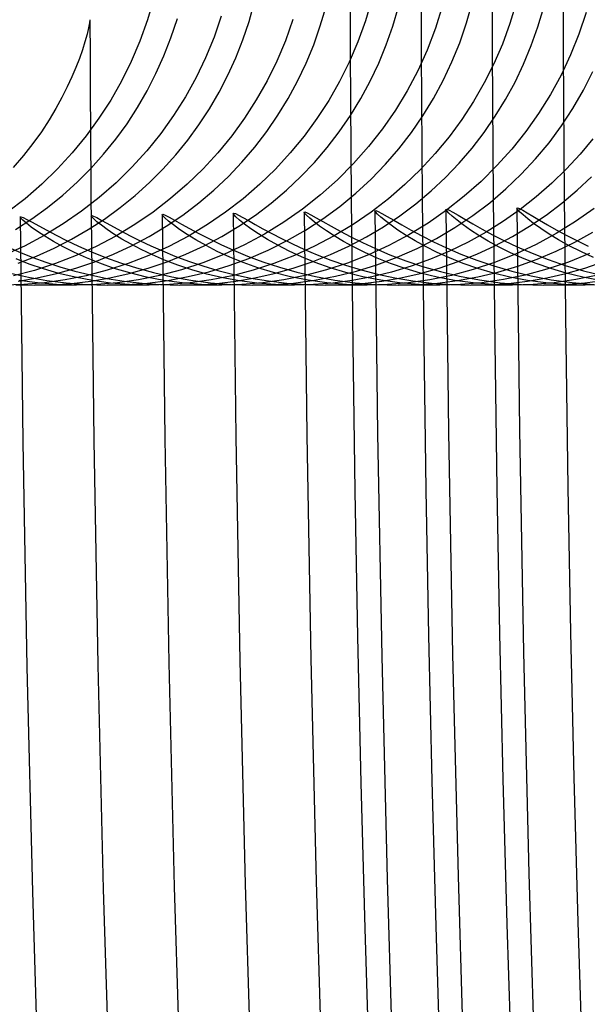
# Model space of a CAD drawing. Header units: millimetres. Extents: x -232 to 232, y -232 to 232.
# Tile 4 of 66: x -186.37 to -183.37, y -5.8 to -0.6. Entities that reach past the tile are written whole.
import ezdxf

# ---------------------------------------------------------------- set-up
doc = ezdxf.new("R2010")
doc.units = ezdxf.units.MM
doc.layers.add('HIDDEN', color=7, linetype='Continuous')
doc.layers.add('THICK', color=7, linetype='Continuous')

msp = doc.modelspace()

# ---------------------------------------------------------------- linework, layer by layer
at = {"layer": 'HIDDEN'}
for p, q in [((-185.6621, -0.4833), (-185.6954, -0.5986)), ((-185.1584, -0.6077), (-185.1306, -0.5091)), ((-184.5104, -0.4876), (-184.544, -0.603)), ((-184.0093, -0.6146), (-183.9777, -0.503)), ((-183.7459, -0.5032), (-183.7803, -0.6176)), ((-184.7818, -0.6303), (-184.7518, -0.5284)), ((-184.3982, -0.6309), (-184.3682, -0.5289)), ((-184.1355, -0.5225), (-184.1731, -0.6429)), ((-183.6319, -0.6345), (-183.6015, -0.5321)), ((-183.3774, -0.5587), (-183.4157, -0.6738)), ((-186.0007, -0.6146), (-186.0057, -0.6408)), ((-185.999, -0.5975), (-186.0007, -0.6146)), ((-185.6954, -0.5986), (-185.7351, -0.7104)), ((-185.5707, -0.6929), (-185.5372, -0.5914)), ((-185.3051, -0.5795), (-185.3432, -0.6904)), ((-185.1911, -0.7044), (-185.1584, -0.6077)), ((-184.9264, -0.5972), (-184.966, -0.709)), ((-184.544, -0.603), (-184.5839, -0.7144)), ((-184.0455, -0.7199), (-184.0093, -0.6146)), ((-183.7803, -0.6176), (-183.8202, -0.7266)), ((-186.0139, -0.6744), (-186.0251, -0.7138)), ((-186.0057, -0.6408), (-186.0139, -0.6744)), ((-184.8169, -0.73), (-184.7818, -0.6303)), ((-184.4334, -0.7307), (-184.3982, -0.6309)), ((-184.1731, -0.6429), (-184.2174, -0.7581)), ((-183.6673, -0.7345), (-183.6319, -0.6345)), ((-183.4157, -0.6738), (-183.4597, -0.7833)), ((-186.0251, -0.7138), (-186.0388, -0.7573)), ((-185.7351, -0.7104), (-185.7808, -0.8184)), ((-185.6081, -0.789), (-185.5707, -0.6929)), ((-185.3432, -0.6904), (-185.3876, -0.7986)), ((-185.2285, -0.7989), (-185.1911, -0.7044)), ((-184.966, -0.709), (-185.0117, -0.8171)), ((-184.5839, -0.7144), (-184.6297, -0.8218)), ((-184.0863, -0.8203), (-184.0455, -0.7199)), ((-183.8202, -0.7266), (-183.8653, -0.8306)), ((-186.0388, -0.7573), (-186.0548, -0.8031)), ((-184.8569, -0.8272), (-184.8169, -0.73)), ((-184.4735, -0.828), (-184.4334, -0.7307)), ((-184.2174, -0.7581), (-184.2674, -0.8679)), ((-183.7077, -0.8321), (-183.6673, -0.7345)), ((-186.0548, -0.8031), (-186.0729, -0.8499)), ((-185.7808, -0.8184), (-185.8322, -0.9223)), ((-185.65, -0.8825), (-185.6081, -0.789)), ((-185.3876, -0.7986), (-185.4382, -0.9037)), ((-185.2704, -0.8912), (-185.2285, -0.7989)), ((-185.0117, -0.8171), (-185.0631, -0.9212)), ((-184.9018, -0.9219), (-184.8569, -0.8272)), ((-184.6297, -0.8218), (-184.6808, -0.9248)), ((-184.5185, -0.9227), (-184.4735, -0.828)), ((-184.1323, -0.9181), (-184.0863, -0.8203)), ((-183.8653, -0.8306), (-183.9161, -0.9317)), ((-183.753, -0.9269), (-183.7077, -0.8321)), ((-183.4597, -0.7833), (-183.5099, -0.8898)), ((-186.0729, -0.8499), (-186.094, -0.8997)), ((-185.6966, -0.9734), (-185.65, -0.8825)), ((-184.2674, -0.8679), (-184.3234, -0.9735)), ((-183.3919, -0.9702), (-183.3418, -0.8711)), ((-186.094, -0.8997), (-186.1185, -0.9529)), ((-185.8322, -0.9223), (-185.8889, -1.0222)), ((-185.4382, -0.9037), (-185.4947, -1.0056)), ((-185.3168, -0.9809), (-185.2704, -0.8912)), ((-185.0631, -0.9212), (-185.1199, -1.0213)), ((-184.9515, -1.0137), (-184.9018, -0.9219)), ((-184.6808, -0.9248), (-184.7374, -1.0241)), ((-184.5682, -1.0146), (-184.5185, -0.9227)), ((-184.1835, -1.0131), (-184.1323, -0.9181)), ((-183.9161, -0.9317), (-183.9725, -1.0298)), ((-183.803, -1.0189), (-183.753, -0.9269)), ((-183.5099, -0.8898), (-183.5663, -0.9931)), ((-186.1185, -0.9529), (-186.1468, -1.0088)), ((-185.7476, -1.0616), (-185.6966, -0.9734)), ((-185.3677, -1.068), (-185.3168, -0.9809)), ((-184.3234, -0.9735), (-184.3855, -1.0755)), ((-183.4473, -1.066), (-183.3919, -0.9702)), ((-186.1468, -1.0088), (-186.1789, -1.0671)), ((-185.8889, -1.0222), (-185.9512, -1.1187)), ((-185.4947, -1.0056), (-185.5569, -1.1039)), ((-185.1199, -1.0213), (-185.1822, -1.1178)), ((-185.0058, -1.1026), (-184.9515, -1.0137)), ((-184.7374, -1.0241), (-184.7997, -1.1202)), ((-184.6226, -1.1036), (-184.5682, -1.0146)), ((-184.2397, -1.1052), (-184.1835, -1.0131)), ((-183.9725, -1.0298), (-184.0345, -1.1249)), ((-183.8576, -1.1078), (-183.803, -1.0189)), ((-183.5663, -0.9931), (-183.6285, -1.0928)), ((-186.1789, -1.0671), (-186.215, -1.1274)), ((-185.8031, -1.147), (-185.7476, -1.0616)), ((-185.4228, -1.1522), (-185.3677, -1.068)), ((-184.3855, -1.0755), (-184.4536, -1.1737)), ((-183.5079, -1.1585), (-183.4473, -1.066)), ((-186.215, -1.1274), (-186.2555, -1.1892)), ((-185.9512, -1.1187), (-186.0189, -1.2116)), ((-185.5569, -1.1039), (-185.6248, -1.1987)), ((-185.1822, -1.1178), (-185.25, -1.2109)), ((-185.0646, -1.1885), (-185.0058, -1.1026)), ((-184.7997, -1.1202), (-184.8674, -1.2128)), ((-184.6815, -1.1894), (-184.6226, -1.1036)), ((-184.301, -1.1941), (-184.2397, -1.1052)), ((-184.0345, -1.1249), (-184.1019, -1.2165)), ((-183.9168, -1.1936), (-183.8576, -1.1078)), ((-183.6285, -1.0928), (-183.6965, -1.1889)), ((-186.2555, -1.1892), (-186.3005, -1.252)), ((-185.8628, -1.2294), (-185.8031, -1.147)), ((-185.4822, -1.2335), (-185.4228, -1.1522)), ((-185.1279, -1.2711), (-185.0646, -1.1885)), ((-184.7448, -1.272), (-184.6815, -1.1894)), ((-184.4536, -1.1737), (-184.5274, -1.2679)), ((-184.3671, -1.2796), (-184.301, -1.1941)), ((-183.9803, -1.2761), (-183.9168, -1.1936)), ((-183.6965, -1.1889), (-183.77, -1.2809)), ((-183.5737, -1.2475), (-183.5079, -1.1585)), ((-186.0189, -1.2116), (-186.0921, -1.3009)), ((-185.9268, -1.3086), (-185.8628, -1.2294)), ((-185.6248, -1.1987), (-185.6982, -1.2896)), ((-185.5457, -1.3118), (-185.4822, -1.2335)), ((-185.25, -1.2109), (-185.3232, -1.3002)), ((-184.8674, -1.2128), (-184.9404, -1.3017)), ((-184.1019, -1.2165), (-184.1745, -1.3045)), ((-183.6445, -1.3329), (-183.5737, -1.2475)), ((-183.3415, -1.2267), (-183.4098, -1.3087)), ((-186.3005, -1.252), (-186.3501, -1.3154)), ((-185.6982, -1.2896), (-185.7769, -1.3764)), ((-185.3232, -1.3002), (-185.4015, -1.3854)), ((-185.1956, -1.3503), (-185.1279, -1.2711)), ((-184.8125, -1.3512), (-184.7448, -1.272)), ((-184.5274, -1.2679), (-184.6067, -1.3577)), ((-184.4381, -1.3616), (-184.3671, -1.2796)), ((-184.0482, -1.3551), (-183.9803, -1.2761)), ((-183.77, -1.2809), (-183.8488, -1.3687)), ((-186.3501, -1.3154), (-186.4047, -1.3789)), ((-186.0921, -1.3009), (-186.1704, -1.3861)), ((-185.9949, -1.3844), (-185.9268, -1.3086)), ((-185.6132, -1.3868), (-185.5457, -1.3118)), ((-185.2676, -1.426), (-185.1956, -1.3503)), ((-184.9404, -1.3017), (-185.0185, -1.3867)), ((-184.8845, -1.4268), (-184.8125, -1.3512)), ((-184.1745, -1.3045), (-184.2521, -1.3886)), ((-183.7204, -1.4143), (-183.6445, -1.3329)), ((-183.4098, -1.3087), (-183.4825, -1.3872)), ((-186.1704, -1.3861), (-186.2537, -1.467)), ((-186.0669, -1.4567), (-185.9949, -1.3844)), ((-185.7769, -1.3764), (-185.8607, -1.4588)), ((-185.6848, -1.4584), (-185.6132, -1.3868)), ((-185.4015, -1.3854), (-185.4848, -1.4664)), ((-185.0185, -1.3867), (-185.1017, -1.4674)), ((-184.6067, -1.3577), (-184.6914, -1.4429)), ((-184.5137, -1.4397), (-184.4381, -1.3616)), ((-184.2521, -1.3886), (-184.3347, -1.4685)), ((-184.1204, -1.4305), (-184.0482, -1.3551)), ((-183.8488, -1.3687), (-183.9328, -1.452)), ((-183.4825, -1.3872), (-183.5595, -1.4621)), ((-185.3438, -1.498), (-185.2676, -1.426)), ((-184.9607, -1.4987), (-184.8845, -1.4268)), ((-184.6914, -1.4429), (-184.7811, -1.5232)), ((-184.5939, -1.5139), (-184.5137, -1.4397)), ((-184.1966, -1.5021), (-184.1204, -1.4305)), ((-183.9328, -1.452), (-184.0215, -1.5304)), ((-183.801, -1.4916), (-183.7204, -1.4143)), ((-183.4252, -1.4988), (-183.3492, -1.4272)), ((-186.2537, -1.467), (-186.3419, -1.5435)), ((-186.1428, -1.5252), (-186.0669, -1.4567)), ((-185.8607, -1.4588), (-185.9494, -1.5365)), ((-185.7603, -1.5264), (-185.6848, -1.4584)), ((-185.4848, -1.4664), (-185.573, -1.5429)), ((-185.4241, -1.566), (-185.3438, -1.498)), ((-185.1017, -1.4674), (-185.1897, -1.5435)), ((-185.0409, -1.5666), (-184.9607, -1.4987)), ((-184.3347, -1.4685), (-184.4218, -1.5438)), ((-184.2769, -1.5697), (-184.1966, -1.5021)), ((-183.8865, -1.5645), (-183.801, -1.4916)), ((-183.5595, -1.4621), (-183.6407, -1.5332)), ((-183.5052, -1.5666), (-183.4252, -1.4988)), ((-186.3419, -1.5435), (-186.4346, -1.6149)), ((-186.2224, -1.5899), (-186.1428, -1.5252)), ((-185.9494, -1.5365), (-186.0428, -1.6094)), ((-185.8395, -1.5907), (-185.7603, -1.5264)), ((-185.573, -1.5429), (-185.6657, -1.6144)), ((-185.1897, -1.5435), (-185.282, -1.6147)), ((-184.7811, -1.5232), (-184.8754, -1.5981)), ((-184.6786, -1.5837), (-184.5939, -1.5139)), ((-184.4218, -1.5438), (-184.5134, -1.6144)), ((-184.0215, -1.5304), (-184.1148, -1.6038)), ((-183.6407, -1.5332), (-183.7256, -1.6)), ((-186.3056, -1.6505), (-186.2224, -1.5899)), ((-186.0428, -1.6094), (-186.1403, -1.6766)), ((-185.9223, -1.651), (-185.8395, -1.5907)), ((-185.5081, -1.6297), (-185.4241, -1.566)), ((-185.125, -1.6303), (-185.0409, -1.5666)), ((-184.8754, -1.5981), (-184.9739, -1.6673)), ((-184.7677, -1.6491), (-184.6786, -1.5837)), ((-184.4895, -1.6135), (-184.493, -1.607)), ((-184.361, -1.6331), (-184.2769, -1.5697)), ((-184.1148, -1.6038), (-184.2125, -1.6718)), ((-184.1143, -1.6072), (-184.118, -1.6003)), ((-184.103, -1.6194), (-184.1143, -1.6072)), ((-183.9766, -1.6328), (-183.8865, -1.5645)), ((-183.7256, -1.6), (-183.8141, -1.6623)), ((-183.7395, -1.6002), (-183.7431, -1.5934)), ((-183.7288, -1.6121), (-183.7395, -1.6002)), ((-183.711, -1.6288), (-183.7288, -1.6121)), ((-183.589, -1.6302), (-183.5052, -1.5666)), ((-183.335, -1.5951), (-183.4331, -1.6643)), ((-186.3923, -1.7069), (-186.3056, -1.6505)), ((-186.364, -1.6461), (-186.3678, -1.6396)), ((-186.3528, -1.6574), (-186.364, -1.6461)), ((-186.3344, -1.6733), (-186.3528, -1.6574)), ((-186.0081, -1.7067), (-185.9223, -1.651)), ((-185.9893, -1.6395), (-185.9928, -1.6333)), ((-185.979, -1.6503), (-185.9893, -1.6395)), ((-185.9619, -1.6653), (-185.979, -1.6503)), ((-185.6657, -1.6144), (-185.7623, -1.6805)), ((-185.6141, -1.6335), (-185.6179, -1.6268)), ((-185.6028, -1.6453), (-185.6141, -1.6335)), ((-185.5841, -1.6616), (-185.6028, -1.6453)), ((-185.5954, -1.6887), (-185.5081, -1.6297)), ((-185.5581, -1.6821), (-185.5841, -1.6616)), ((-185.282, -1.6147), (-185.3782, -1.6805)), ((-185.239, -1.6272), (-185.2429, -1.6203)), ((-185.2274, -1.6394), (-185.239, -1.6272)), ((-185.2082, -1.6563), (-185.2274, -1.6394)), ((-185.2124, -1.6893), (-185.125, -1.6303)), ((-185.1818, -1.6773), (-185.2082, -1.6563)), ((-184.8646, -1.6199), (-184.868, -1.6137)), ((-184.8546, -1.6308), (-184.8646, -1.6199)), ((-184.861, -1.7097), (-184.7677, -1.6491)), ((-184.8379, -1.6461), (-184.8546, -1.6308)), ((-184.8148, -1.6653), (-184.8379, -1.6461)), ((-184.5134, -1.6144), (-184.609, -1.6798)), ((-184.4792, -1.6248), (-184.4895, -1.6135)), ((-184.462, -1.6407), (-184.4792, -1.6248)), ((-184.4382, -1.6605), (-184.462, -1.6407)), ((-184.4483, -1.6918), (-184.361, -1.6331)), ((-184.408, -1.6836), (-184.4382, -1.6605)), ((-184.0846, -1.6364), (-184.103, -1.6194)), ((-184.0592, -1.6575), (-184.0846, -1.6364)), ((-184.0707, -1.6959), (-183.9766, -1.6328)), ((-184.0274, -1.6819), (-184.0592, -1.6575)), ((-183.8141, -1.6623), (-183.906, -1.72)), ((-183.6864, -1.6496), (-183.711, -1.6288)), ((-183.6552, -1.6739), (-183.6864, -1.6496)), ((-183.6761, -1.6891), (-183.589, -1.6302)), ((-183.4331, -1.6643), (-183.5353, -1.7279)), ((-186.3089, -1.6931), (-186.3344, -1.6733)), ((-186.2765, -1.7161), (-186.3089, -1.6931)), ((-186.2374, -1.7417), (-186.2765, -1.7161)), ((-186.1403, -1.6766), (-186.2412, -1.738)), ((-186.0967, -1.7579), (-186.0081, -1.7067)), ((-185.9383, -1.684), (-185.9619, -1.6653)), ((-185.9082, -1.7059), (-185.9383, -1.684)), ((-185.8721, -1.7304), (-185.9082, -1.7059)), ((-185.7623, -1.6805), (-185.8624, -1.7409)), ((-185.6858, -1.743), (-185.5954, -1.6887)), ((-185.5251, -1.7061), (-185.5581, -1.6821)), ((-185.4852, -1.7328), (-185.5251, -1.7061)), ((-185.3782, -1.6805), (-185.4781, -1.7408)), ((-185.3027, -1.7436), (-185.2124, -1.6893)), ((-185.1483, -1.7018), (-185.1818, -1.6773)), ((-185.1079, -1.7291), (-185.1483, -1.7018)), ((-184.9739, -1.6673), (-185.0763, -1.7306)), ((-184.9576, -1.7649), (-184.861, -1.7097)), ((-184.7853, -1.6876), (-184.8148, -1.6653)), ((-184.7496, -1.7127), (-184.7853, -1.6876)), ((-184.7079, -1.7399), (-184.7496, -1.7127)), ((-184.609, -1.6798), (-184.7087, -1.74)), ((-184.5385, -1.7457), (-184.4483, -1.6918)), ((-184.3715, -1.7094), (-184.408, -1.6836)), ((-184.3289, -1.7373), (-184.3715, -1.7094)), ((-184.2125, -1.6718), (-184.3145, -1.7342)), ((-184.1687, -1.7536), (-184.0707, -1.6959)), ((-183.9893, -1.7088), (-184.0274, -1.6819)), ((-183.9453, -1.7375), (-183.9893, -1.7088)), ((-183.7663, -1.7433), (-183.6761, -1.6891)), ((-183.6176, -1.701), (-183.6552, -1.6739)), ((-183.5737, -1.7301), (-183.6176, -1.701)), ((-186.2412, -1.738), (-186.3454, -1.7933)), ((-186.1918, -1.7693), (-186.2374, -1.7417)), ((-186.1879, -1.8045), (-186.0967, -1.7579)), ((-185.8624, -1.7409), (-185.9659, -1.7955)), ((-185.8299, -1.7567), (-185.8721, -1.7304)), ((-185.7819, -1.7844), (-185.8299, -1.7567)), ((-185.7791, -1.7924), (-185.6858, -1.743)), ((-185.4781, -1.7408), (-185.5816, -1.7954)), ((-185.4387, -1.7615), (-185.4852, -1.7328)), ((-185.3856, -1.7914), (-185.4387, -1.7615)), ((-185.3959, -1.7929), (-185.3027, -1.7436)), ((-185.0763, -1.7306), (-185.1824, -1.7878)), ((-185.0608, -1.7584), (-185.1079, -1.7291)), ((-185.0071, -1.7888), (-185.0608, -1.7584)), ((-185.0571, -1.8145), (-184.9576, -1.7649)), ((-184.7087, -1.74), (-184.8121, -1.7947)), ((-184.6601, -1.7686), (-184.7079, -1.7399)), ((-184.6063, -1.7981), (-184.6601, -1.7686)), ((-184.6316, -1.7947), (-184.5385, -1.7457)), ((-184.3145, -1.7342), (-184.42, -1.7907)), ((-184.2803, -1.7666), (-184.3289, -1.7373)), ((-184.2257, -1.7966), (-184.2803, -1.7666)), ((-184.2704, -1.8057), (-184.1687, -1.7536)), ((-183.906, -1.72), (-184.0011, -1.7729)), ((-183.8958, -1.7672), (-183.9453, -1.7375)), ((-183.8408, -1.7975), (-183.8958, -1.7672)), ((-183.8592, -1.7925), (-183.7663, -1.7433)), ((-183.5353, -1.7279), (-183.6414, -1.7854)), ((-183.5238, -1.7607), (-183.5737, -1.7301)), ((-183.468, -1.7919), (-183.5238, -1.7607)), ((-183.4375, -1.7733), (-183.3428, -1.7204)), ((-186.3454, -1.7933), (-186.4525, -1.8424)), ((-186.2815, -1.8463), (-186.1879, -1.8045)), ((-186.1397, -1.7981), (-186.1918, -1.7693)), ((-186.0813, -1.8274), (-186.1397, -1.7981)), ((-185.9659, -1.7955), (-186.0724, -1.8441)), ((-185.8751, -1.8368), (-185.7791, -1.7924)), ((-185.7283, -1.8126), (-185.7819, -1.7844)), ((-185.6692, -1.8408), (-185.7283, -1.8126)), ((-185.5816, -1.7954), (-185.6882, -1.844)), ((-185.6161, -1.8194), (-185.5499, -1.8465)), ((-185.4918, -1.8371), (-185.3959, -1.7929)), ((-185.3262, -1.8218), (-185.3856, -1.7914)), ((-185.1824, -1.7878), (-185.2919, -1.8387)), ((-185.2411, -1.8152), (-185.166, -1.8462)), ((-185.1594, -1.8585), (-185.0571, -1.8145)), ((-184.947, -1.8197), (-185.0071, -1.7888)), ((-184.8807, -1.8504), (-184.947, -1.8197)), ((-184.8121, -1.7947), (-184.9185, -1.8433)), ((-184.8661, -1.811), (-184.7983, -1.8395)), ((-184.7272, -1.8386), (-184.6316, -1.7947)), ((-184.5467, -1.8279), (-184.6063, -1.7981)), ((-184.42, -1.7907), (-184.5279, -1.8405)), ((-184.4911, -1.8068), (-184.414, -1.8394)), ((-184.3754, -1.8521), (-184.2704, -1.8057)), ((-184.1653, -1.8269), (-184.2257, -1.7966)), ((-184.0993, -1.8208), (-184.1999, -1.8634)), ((-184.1161, -1.8024), (-184.0387, -1.8356)), ((-184.0011, -1.7729), (-184.0993, -1.8208)), ((-183.9549, -1.8368), (-183.8592, -1.7925)), ((-183.78, -1.8278), (-183.8408, -1.7975)), ((-183.6414, -1.7854), (-183.7509, -1.8366)), ((-183.7411, -1.798), (-183.6631, -1.8319)), ((-183.5353, -1.8211), (-183.4375, -1.7733)), ((-183.4064, -1.8231), (-183.468, -1.7919)), ((-186.3194, -1.8887), (-186.3895, -1.8611)), ((-186.3774, -1.8832), (-186.2815, -1.8463)), ((-186.366, -1.8275), (-186.3011, -1.8535)), ((-186.3011, -1.8535), (-186.2315, -1.8788)), ((-186.0724, -1.8441), (-186.1815, -1.8864)), ((-186.0168, -1.8566), (-186.0813, -1.8274)), ((-185.9464, -1.8848), (-186.0168, -1.8566)), ((-185.991, -1.8235), (-185.9172, -1.8532)), ((-185.9738, -1.8762), (-185.8751, -1.8368)), ((-185.9172, -1.8532), (-185.8377, -1.882)), ((-185.6882, -1.844), (-185.7971, -1.8862)), ((-185.6048, -1.8684), (-185.6692, -1.8408)), ((-185.5352, -1.8949), (-185.6048, -1.8684)), ((-185.5901, -1.8763), (-185.4918, -1.8371)), ((-185.5499, -1.8465), (-185.4789, -1.873)), ((-185.2919, -1.8387), (-185.4032, -1.8827)), ((-185.2607, -1.8519), (-185.3262, -1.8218)), ((-185.2642, -1.8967), (-185.1594, -1.8585)), ((-185.1891, -1.8811), (-185.2607, -1.8519)), ((-185.166, -1.8462), (-185.0849, -1.8763)), ((-184.9185, -1.8433), (-185.0268, -1.8854)), ((-184.8084, -1.88), (-184.8807, -1.8504)), ((-184.8253, -1.8775), (-184.7272, -1.8386)), ((-184.7983, -1.8395), (-184.7256, -1.8674)), ((-184.7256, -1.8674), (-184.6481, -1.894)), ((-184.5279, -1.8405), (-184.6379, -1.8836)), ((-184.4813, -1.8572), (-184.5467, -1.8279)), ((-184.4826, -1.8921), (-184.3754, -1.8521)), ((-184.4103, -1.8855), (-184.4813, -1.8572)), ((-184.414, -1.8394), (-184.3307, -1.8711)), ((-184.3307, -1.8711), (-184.2415, -1.901)), ((-184.1999, -1.8634), (-184.302, -1.9002)), ((-184.0992, -1.8566), (-184.1653, -1.8269)), ((-184.0275, -1.8852), (-184.0992, -1.8566)), ((-184.0531, -1.876), (-183.9549, -1.8368)), ((-184.0387, -1.8356), (-183.955, -1.8679)), ((-183.955, -1.8679), (-183.8652, -1.8985)), ((-183.7509, -1.8366), (-183.8624, -1.8809)), ((-183.7137, -1.8574), (-183.78, -1.8278)), ((-183.739, -1.9003), (-183.6359, -1.8634)), ((-183.6419, -1.8859), (-183.7137, -1.8574)), ((-183.6631, -1.8319), (-183.5787, -1.8649)), ((-183.6359, -1.8634), (-183.5353, -1.8211)), ((-183.5787, -1.8649), (-183.4881, -1.8961)), ((-183.36, -1.8336), (-183.4716, -1.8784)), ((-183.3391, -1.8537), (-183.4064, -1.8231)), ((-186.2918, -1.9219), (-186.4026, -1.9507)), ((-186.2438, -1.9146), (-186.3194, -1.8887)), ((-186.1815, -1.8864), (-186.2918, -1.9219)), ((-186.1628, -1.9381), (-186.2438, -1.9146)), ((-186.2315, -1.8788), (-186.1574, -1.903)), ((-186.1753, -1.9384), (-186.0742, -1.9101)), ((-186.1574, -1.903), (-186.0788, -1.9257)), ((-186.0742, -1.9101), (-185.9738, -1.8762)), ((-185.9072, -1.9217), (-186.018, -1.9505)), ((-185.8701, -1.9114), (-185.9464, -1.8848)), ((-185.7971, -1.8862), (-185.9072, -1.9217)), ((-185.7882, -1.9358), (-185.8701, -1.9114)), ((-185.8377, -1.882), (-185.7527, -1.9092)), ((-185.7917, -1.9386), (-185.6906, -1.9102)), ((-185.7527, -1.9092), (-185.6623, -1.9341)), ((-185.6906, -1.9102), (-185.5901, -1.8763)), ((-185.5157, -1.9195), (-185.6289, -1.9493)), ((-185.4606, -1.9195), (-185.5352, -1.8949)), ((-185.4032, -1.8827), (-185.5157, -1.9195)), ((-185.4789, -1.873), (-185.4032, -1.8984)), ((-185.3812, -1.9419), (-185.4606, -1.9195)), ((-185.4032, -1.8984), (-185.3229, -1.9222)), ((-185.3712, -1.929), (-185.2642, -1.8967)), ((-185.3229, -1.9222), (-185.2383, -1.9437)), ((-185.1367, -1.921), (-185.2479, -1.95)), ((-185.1117, -1.9085), (-185.1891, -1.8811)), ((-185.0268, -1.8854), (-185.1367, -1.921)), ((-185.0287, -1.9336), (-185.1117, -1.9085)), ((-185.0849, -1.8763), (-184.998, -1.9048)), ((-185.0262, -1.9392), (-184.9254, -1.9112)), ((-184.998, -1.9048), (-184.9056, -1.931)), ((-184.9254, -1.9112), (-184.8253, -1.8775)), ((-184.7496, -1.92), (-184.8624, -1.9496)), ((-184.7302, -1.9079), (-184.8084, -1.88)), ((-184.6379, -1.8836), (-184.7496, -1.92)), ((-184.6463, -1.9333), (-184.7302, -1.9079)), ((-184.6481, -1.894), (-184.566, -1.9189)), ((-184.5914, -1.9258), (-184.4826, -1.8921)), ((-184.566, -1.9189), (-184.4795, -1.9414)), ((-184.3337, -1.9121), (-184.4103, -1.8855)), ((-184.302, -1.9002), (-184.4051, -1.9312)), ((-184.2518, -1.9363), (-184.3337, -1.9121)), ((-184.2545, -1.9383), (-184.1534, -1.91)), ((-184.2415, -1.901), (-184.1468, -1.9283)), ((-184.1534, -1.91), (-184.0531, -1.876)), ((-183.9752, -1.9181), (-184.0891, -1.9484)), ((-183.9503, -1.912), (-184.0275, -1.8852)), ((-183.8624, -1.8809), (-183.9752, -1.9181)), ((-183.8677, -1.9364), (-183.9503, -1.912)), ((-183.8652, -1.8985), (-183.7696, -1.9265)), ((-183.8442, -1.9315), (-183.739, -1.9003)), ((-183.5849, -1.9162), (-183.6995, -1.947)), ((-183.5648, -1.9126), (-183.6419, -1.8859)), ((-183.4716, -1.8784), (-183.5849, -1.9162)), ((-183.4824, -1.9368), (-183.5648, -1.9126)), ((-183.4881, -1.8961), (-183.3916, -1.9248)), ((-183.4842, -1.9378), (-183.3836, -1.9095)), ((-183.3916, -1.9248), (-183.2894, -1.9499)), ((-183.3836, -1.9095), (-183.2844, -1.8758)), ((-186.4179, -1.9374), (-186.3243, -1.9583)), ((-186.3786, -1.9787), (-186.2769, -1.9612)), ((-186.276, -1.9886), (-186.3722, -1.9755)), ((-186.3243, -1.9583), (-186.2262, -1.9756)), ((-186.2769, -1.9612), (-186.1753, -1.9384)), ((-186.1291, -1.9726), (-186.2391, -1.9881)), ((-186.2262, -1.9756), (-186.1238, -1.9887)), ((-186.0767, -1.9588), (-186.1628, -1.9381)), ((-186.018, -1.9505), (-186.1291, -1.9726)), ((-186.0788, -1.9257), (-185.996, -1.9463)), ((-185.9856, -1.9759), (-186.0767, -1.9588)), ((-185.996, -1.9463), (-185.909, -1.9642)), ((-185.9948, -1.9787), (-185.8932, -1.9613)), ((-185.8898, -1.9889), (-185.9856, -1.9759)), ((-185.909, -1.9642), (-185.8181, -1.9791)), ((-185.8932, -1.9613), (-185.7917, -1.9386)), ((-185.7421, -1.9721), (-185.8538, -1.9879)), ((-185.7009, -1.9571), (-185.7882, -1.9358)), ((-185.6289, -1.9493), (-185.7421, -1.9721)), ((-185.6084, -1.9749), (-185.7009, -1.9571)), ((-185.6955, -1.9892), (-185.5874, -1.9752)), ((-185.6623, -1.9341), (-185.5668, -1.956)), ((-185.511, -1.9884), (-185.6084, -1.9749)), ((-185.5874, -1.9752), (-185.4792, -1.9552)), ((-185.5668, -1.956), (-185.4664, -1.9742)), ((-185.4792, -1.9552), (-185.3712, -1.929)), ((-185.3593, -1.9723), (-185.4697, -1.9879)), ((-185.4664, -1.9742), (-185.3613, -1.9881)), ((-185.297, -1.9614), (-185.3812, -1.9419)), ((-185.2479, -1.95), (-185.3593, -1.9723)), ((-185.2083, -1.9775), (-185.297, -1.9614)), ((-185.2383, -1.9437), (-185.1493, -1.9626)), ((-185.2283, -1.979), (-185.1272, -1.9618)), ((-185.1493, -1.9626), (-185.0563, -1.9781)), ((-185.1272, -1.9618), (-185.0262, -1.9392)), ((-184.9748, -1.9722), (-185.0861, -1.9879)), ((-184.9401, -1.9557), (-185.0287, -1.9336)), ((-184.8624, -1.9496), (-184.9748, -1.9722)), ((-184.8461, -1.974), (-184.9401, -1.9557)), ((-184.9228, -1.9888), (-184.8125, -1.9742)), ((-184.9056, -1.931), (-184.8078, -1.954)), ((-184.747, -1.988), (-184.8461, -1.974)), ((-184.8125, -1.9742), (-184.7016, -1.9532)), ((-184.8078, -1.954), (-184.7049, -1.9731)), ((-184.6132, -1.9759), (-184.7164, -1.9895)), ((-184.7049, -1.9731), (-184.5976, -1.9876)), ((-184.7016, -1.9532), (-184.5914, -1.9258)), ((-184.5571, -1.9555), (-184.6463, -1.9333)), ((-184.5091, -1.9565), (-184.6132, -1.9759)), ((-184.4626, -1.974), (-184.5571, -1.9555)), ((-184.4051, -1.9312), (-184.5091, -1.9565)), ((-184.4795, -1.9414), (-184.3886, -1.961)), ((-184.3632, -1.988), (-184.4626, -1.974)), ((-184.4576, -1.9786), (-184.356, -1.9612)), ((-184.3886, -1.961), (-184.2937, -1.9772)), ((-184.356, -1.9612), (-184.2545, -1.9383)), ((-184.2031, -1.9715), (-184.3158, -1.9876)), ((-184.1646, -1.9575), (-184.2518, -1.9363)), ((-184.0891, -1.9484), (-184.2031, -1.9715)), ((-184.0723, -1.9751), (-184.1646, -1.9575)), ((-184.1625, -1.9896), (-184.0563, -1.976)), ((-184.1468, -1.9283), (-184.0466, -1.9524)), ((-183.975, -1.9885), (-184.0723, -1.9751)), ((-184.0563, -1.976), (-183.95, -1.9567)), ((-184.0466, -1.9524), (-183.9413, -1.9723)), ((-183.95, -1.9567), (-183.8442, -1.9315)), ((-183.9413, -1.9723), (-183.8317, -1.9873)), ((-183.8145, -1.9707), (-183.9284, -1.9873)), ((-183.7801, -1.9576), (-183.8677, -1.9364)), ((-183.6995, -1.947), (-183.8145, -1.9707)), ((-183.6875, -1.9753), (-183.7801, -1.9576)), ((-183.7696, -1.9265), (-183.6684, -1.9511)), ((-183.5902, -1.9886), (-183.6875, -1.9753)), ((-183.6874, -1.9784), (-183.5859, -1.9608)), ((-183.6684, -1.9511), (-183.562, -1.9714)), ((-183.5859, -1.9608), (-183.4842, -1.9378)), ((-183.562, -1.9714), (-183.4512, -1.9868)), ((-183.4322, -1.971), (-183.5461, -1.9874)), ((-183.395, -1.9579), (-183.4824, -1.9368)), ((-183.3166, -1.9473), (-183.4322, -1.971)), ((-183.3028, -1.9754), (-183.395, -1.9579)), ((-183.3846, -1.9886), (-183.2748, -1.974)), ((-186.3474, -1.9971), (-186.4533, -2)), ((-186.3909, -1.9976), (-186.2923, -2)), ((-186.2391, -1.9881), (-186.3474, -1.9971)), ((-186.2923, -2), (-186.1948, -1.9978)), ((-186.0691, -2), (-186.2909, -2)), ((-186.1752, -1.997), (-186.276, -1.9886)), ((-186.1948, -1.9978), (-186.0956, -1.9908)), ((-186.0702, -2), (-186.1752, -1.997)), ((-186.1238, -1.9887), (-186.0174, -1.9971)), ((-186.0956, -1.9908), (-185.9948, -1.9787)), ((-185.9634, -1.9971), (-186.0702, -2)), ((-186.0174, -1.9971), (-185.9075, -2)), ((-185.8538, -1.9879), (-185.9634, -1.9971)), ((-185.9075, -2), (-185.8024, -1.9974)), ((-185.6853, -2), (-185.9067, -2)), ((-185.7894, -1.9971), (-185.8898, -1.9889)), ((-185.8181, -1.9791), (-185.7234, -1.9903)), ((-185.8024, -1.9974), (-185.6955, -1.9892)), ((-185.6855, -2), (-185.7894, -1.9971)), ((-185.7234, -1.9903), (-185.6254, -1.9975)), ((-185.5789, -1.9971), (-185.6855, -2)), ((-185.6254, -1.9975), (-185.5241, -2)), ((-185.4697, -1.9879), (-185.5789, -1.9971)), ((-185.5241, -2), (-185.4272, -1.9978)), ((-185.3015, -2), (-185.5225, -2)), ((-185.4088, -1.997), (-185.511, -1.9884)), ((-185.4272, -1.9978), (-185.3285, -1.9909)), ((-185.3024, -2), (-185.4088, -1.997)), ((-185.3613, -1.9881), (-185.2521, -1.9969)), ((-185.3285, -1.9909), (-185.2283, -1.979)), ((-185.1957, -1.9971), (-185.3024, -2)), ((-185.2521, -1.9969), (-185.1395, -2)), ((-185.1152, -1.9897), (-185.2083, -1.9775)), ((-185.0861, -1.9879), (-185.1957, -1.9971)), ((-185.1395, -2), (-185.032, -1.9973)), ((-184.9177, -2), (-185.1384, -2)), ((-185.0182, -1.9973), (-185.1152, -1.9897)), ((-185.0563, -1.9781), (-184.9595, -1.9899)), ((-185.032, -1.9973), (-184.9228, -1.9888)), ((-184.9181, -2), (-185.0182, -1.9973)), ((-184.9595, -1.9899), (-184.8592, -1.9973)), ((-184.8183, -1.9974), (-184.9181, -2)), ((-184.8592, -1.9973), (-184.7557, -2)), ((-184.7164, -1.9895), (-184.8183, -1.9974)), ((-184.7557, -2), (-184.6579, -1.9978)), ((-184.5339, -2), (-184.7542, -2)), ((-184.643, -1.9969), (-184.747, -1.988)), ((-184.6579, -1.9978), (-184.5585, -1.9908)), ((-184.535, -2), (-184.643, -1.9969)), ((-184.5976, -1.9876), (-184.4861, -1.9967)), ((-184.5585, -1.9908), (-184.4576, -1.9786)), ((-184.4268, -1.997), (-184.535, -2)), ((-184.4861, -1.9967), (-184.3708, -2)), ((-184.3158, -1.9876), (-184.4268, -1.997)), ((-184.3708, -2), (-184.2674, -1.9975)), ((-184.15, -2), (-184.3699, -2)), ((-184.2589, -1.9969), (-184.3632, -1.988)), ((-184.2937, -1.9772), (-184.1949, -1.9895)), ((-184.2674, -1.9975), (-184.1625, -1.9896)), ((-184.1508, -2), (-184.2589, -1.9969)), ((-184.1949, -1.9895), (-184.0923, -1.9973)), ((-184.0409, -1.9969), (-184.1508, -2)), ((-184.0923, -1.9973), (-183.9869, -2)), ((-183.9284, -1.9873), (-184.0409, -1.9969)), ((-183.9869, -2), (-183.8886, -1.9977)), ((-183.7662, -2), (-183.9857, -2)), ((-183.873, -1.997), (-183.975, -1.9885)), ((-183.8886, -1.9977), (-183.7885, -1.9906)), ((-183.7666, -2), (-183.873, -1.997)), ((-183.8317, -1.9873), (-183.7184, -1.9967)), ((-183.7885, -1.9906), (-183.6874, -1.9784)), ((-183.658, -1.997), (-183.7666, -2)), ((-183.7184, -1.9967), (-183.6017, -2)), ((-183.5461, -1.9874), (-183.658, -1.997)), ((-183.6017, -2), (-183.4937, -1.9972)), ((-183.3823, -2), (-183.6015, -2)), ((-183.4883, -1.997), (-183.5902, -1.9886)), ((-183.4937, -1.9972), (-183.3846, -1.9886)), ((-183.3823, -2), (-183.4883, -1.997)), ((-183.4512, -1.9868), (-183.3361, -1.9966)), ((-183.276, -1.9971), (-183.3823, -2))]:
    msp.add_line(p, q, dxfattribs=at)
for radius, start, end in [(184.625, 179.99998, 0), (184.25, 179.99998, 0), (183.875, 179.99998, 0), (183.5, 179.99998, 0), (186, 180.184071, 180.503152)]:
    msp.add_arc((0, 0), radius, start, end, dxfattribs=at)
at = {"layer": 'THICK'}
for p, q in [((-184.868, -1.6137), (-184.8638, -1.6125)), ((-184.8638, -1.6125), (-184.8515, -1.6173)), ((-184.493, -1.607), (-184.489, -1.6058)), ((-184.489, -1.6058), (-184.4767, -1.6106)), ((-184.4767, -1.6106), (-184.4566, -1.6211)), ((-184.118, -1.6003), (-184.114, -1.599)), ((-184.114, -1.599), (-184.1018, -1.6038)), ((-184.1018, -1.6038), (-184.0817, -1.6145)), ((-183.7431, -1.5934), (-183.7397, -1.592)), ((-183.7397, -1.592), (-183.7295, -1.5958)), ((-183.7295, -1.5958), (-183.7125, -1.6046)), ((-183.7125, -1.6046), (-183.6889, -1.6181)), ((-186.3678, -1.6396), (-186.3638, -1.6385)), ((-186.3638, -1.6385), (-186.3518, -1.6429)), ((-186.3518, -1.6429), (-186.3319, -1.6527)), ((-186.3319, -1.6527), (-186.3044, -1.6675)), ((-185.9928, -1.6333), (-185.9895, -1.632)), ((-185.9895, -1.632), (-185.9794, -1.6354)), ((-185.9794, -1.6354), (-185.9627, -1.6434)), ((-185.9627, -1.6434), (-185.9393, -1.6559)), ((-185.9393, -1.6559), (-185.9096, -1.6724)), ((-185.6179, -1.6268), (-185.6137, -1.6257)), ((-185.6137, -1.6257), (-185.6011, -1.6305)), ((-185.6011, -1.6305), (-185.5802, -1.6411)), ((-185.5802, -1.6411), (-185.5515, -1.657)), ((-185.5515, -1.657), (-185.5154, -1.6772)), ((-185.2429, -1.6203), (-185.2397, -1.6189)), ((-185.2397, -1.6189), (-185.2298, -1.6223)), ((-185.2298, -1.6223), (-185.2133, -1.6304)), ((-185.2133, -1.6304), (-185.1905, -1.643)), ((-185.1905, -1.643), (-185.1615, -1.6594)), ((-185.1615, -1.6594), (-185.1264, -1.6793)), ((-184.8515, -1.6173), (-184.8312, -1.6279)), ((-184.8312, -1.6279), (-184.8032, -1.6436)), ((-184.8032, -1.6436), (-184.7679, -1.6639)), ((-184.7679, -1.6639), (-184.7254, -1.6881)), ((-184.4566, -1.6211), (-184.4288, -1.6369)), ((-184.4288, -1.6369), (-184.3936, -1.6575)), ((-184.3936, -1.6575), (-184.3512, -1.6819)), ((-184.0817, -1.6145), (-184.0539, -1.6305)), ((-184.0539, -1.6305), (-184.0186, -1.6513)), ((-184.0186, -1.6513), (-183.9762, -1.676)), ((-183.6889, -1.6181), (-183.6591, -1.6359)), ((-183.6591, -1.6359), (-183.6234, -1.6571)), ((-183.6234, -1.6571), (-183.582, -1.6812)), ((-186.3044, -1.6675), (-186.2695, -1.6866)), ((-186.2695, -1.6866), (-186.2272, -1.7095)), ((-186.2272, -1.7095), (-186.1781, -1.7355)), ((-185.9096, -1.6724), (-185.874, -1.6921)), ((-185.874, -1.6921), (-185.8327, -1.7146)), ((-185.8327, -1.7146), (-185.786, -1.7392)), ((-185.5154, -1.6772), (-185.4725, -1.7011)), ((-185.4725, -1.7011), (-185.4232, -1.7276)), ((-185.1264, -1.6793), (-185.0855, -1.7021)), ((-185.0855, -1.7021), (-185.0388, -1.7273)), ((-184.7254, -1.6881), (-184.6762, -1.7153)), ((-184.6762, -1.7153), (-184.6205, -1.7447)), ((-184.3512, -1.6819), (-184.302, -1.7095)), ((-184.302, -1.7095), (-184.2462, -1.7393)), ((-183.9762, -1.676), (-183.9271, -1.7039)), ((-183.9271, -1.7039), (-183.8714, -1.734)), ((-183.582, -1.6812), (-183.5354, -1.7076)), ((-183.5354, -1.7076), (-183.4837, -1.7355)), ((-186.1781, -1.7355), (-186.1221, -1.7637)), ((-186.1221, -1.7637), (-186.0597, -1.7933)), ((-185.786, -1.7392), (-185.7342, -1.7652)), ((-185.7342, -1.7652), (-185.6774, -1.7922)), ((-185.4232, -1.7276), (-185.368, -1.756)), ((-185.368, -1.756), (-185.3073, -1.7854)), ((-185.0388, -1.7273), (-184.9866, -1.7542)), ((-184.9866, -1.7542), (-184.929, -1.7823)), ((-184.6205, -1.7447), (-184.5588, -1.7755)), ((-184.2462, -1.7393), (-184.1842, -1.7705)), ((-183.8714, -1.734), (-183.8094, -1.7657)), ((-183.8094, -1.7657), (-183.7411, -1.798)), ((-183.4837, -1.7355), (-183.4272, -1.7644)), ((-183.4272, -1.7644), (-183.3662, -1.7936)), ((-186.4272, -1.8011), (-186.366, -1.8275)), ((-186.0597, -1.7933), (-185.991, -1.8235)), ((-185.6774, -1.7922), (-185.6161, -1.8194)), ((-185.3073, -1.7854), (-185.2411, -1.8152)), ((-184.929, -1.7823), (-184.8661, -1.811)), ((-184.5588, -1.7755), (-184.4911, -1.8068)), ((-184.1842, -1.7705), (-184.1161, -1.8024))]:
    msp.add_line(p, q, dxfattribs=at)
for radius, start, end in [(184.5, 180.499084, 269.500915), (184.125, 180.497995, 269.502004), (183.75, 180.496849, 269.50315), (187.875, 180.507563, 269.492435), (187.5, 180.506761, 269.493238), (187.125, 180.505902, 269.494097), (186.75, 180.504985, 269.495014), (186.375, 180.504068, 269.49593), (186, 180.503152, 269.496904), (185.625, 180.502178, 269.497879), (185.25, 180.501146, 269.498853), (184.875, 180.500115, 269.499884), (188.625, 180.509225, 269.490774), (188.25, 180.508423, 269.491576), (190, 180.602273, 269.397725)]:
    msp.add_arc((0, 0), radius, start, end, dxfattribs=at)

doc.saveas('drawing.dxf')
